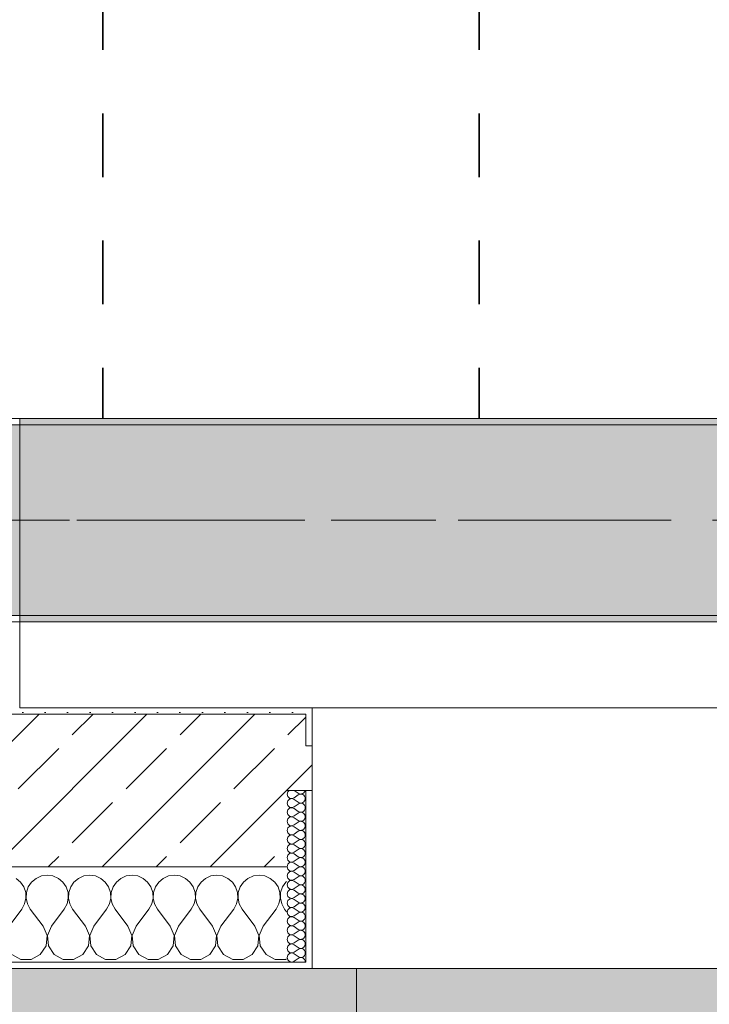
# Model space of a CAD drawing. Header units: metres. Extents: x -3.6 to 84.5, y -11 to 16.8.
# Tile 193 of 228: x 54.7 to 55.8, y -0.2 to 1.3. Entities that reach past the tile are written whole.
import ezdxf

# ---------------------------------------------------------------- set-up
doc = ezdxf.new("R2010")
doc.units = ezdxf.units.M
doc.header["$MEASUREMENT"] = 0
doc.linetypes.add('Achse', pattern=[0.2, 0.1, -0.05, 0, -0.05])
doc.linetypes.add('Strichlinie doppelt', pattern=[0.546806, 0.264583, -0.105833, 0.070556, -0.105833])
for name, color, linetype in [('155 - Bemaßung_ Beschriftung.Ausbau - Deckenelemente', 7, 'Continuous'), ('301 - Elemente.Linie', 7, 'Continuous'), ('302 - Elemente.Schraffur', 7, 'Continuous'), ('451 - Universal.Achsen Raster', 7, 'Continuous'), ('604 - Struktur.Wand Aussen', 7, 'Continuous'), ('607 - Struktur.Stütze', 7, 'Continuous'), ('608 - Struktur.Träger', 7, 'Continuous')]:
    doc.layers.add(name, color=color, linetype=linetype)
pattern_1 = [(45, (0, 0), (-0.01767767, 0.01767767), [0, -0.025])]
pattern_2 = [(0, (0, 0), (0, 0.08660254), [0, -0.05]), (0, (0.025, 0.0433), (0, 0.08660254), [0, -0.05])]
pattern_3 = [(45, (0, 0), (-0.08485281, 0.08485281), []), (45, (-0.04243, 0.04243), (-0.08485281, 0.08485281), [0.09, -0.03])]

# ---------------------------------------------------------------- blocks, each defined once
blk = doc.blocks.new('*X88')
at = {"layer": '604 - Struktur.Wand Aussen', "color": 7, "linetype": 'Continuous', "lineweight": 5}
for p, q in [((54.6913, -0.0192), (54.6842, -0.0133)), ((54.7158, -0.0133), (54.7087, -0.0192)), ((54.7242, -0.0096), (54.7158, -0.0133)), ((54.7333, -0.0083), (54.7242, -0.0096)), ((54.7424, -0.0096), (54.7333, -0.0083)), ((54.7509, -0.0133), (54.7424, -0.0096)), ((54.7579, -0.0192), (54.7509, -0.0133)), ((54.7825, -0.0133), (54.7754, -0.0192)), ((54.7909, -0.0096), (54.7825, -0.0133)), ((54.8, -0.0083), (54.7909, -0.0096)), ((54.8091, -0.0096), (54.8, -0.0083)), ((54.8175, -0.0133), (54.8091, -0.0096)), ((54.8246, -0.0192), (54.8175, -0.0133)), ((54.8491, -0.0133), (54.8421, -0.0192)), ((54.8576, -0.0096), (54.8491, -0.0133)), ((54.8667, -0.0083), (54.8576, -0.0096)), ((54.8758, -0.0096), (54.8667, -0.0083)), ((54.8842, -0.0133), (54.8758, -0.0096)), ((54.8913, -0.0192), (54.8842, -0.0133)), ((54.9158, -0.0133), (54.9087, -0.0192)), ((54.9242, -0.0096), (54.9158, -0.0133)), ((54.9333, -0.0083), (54.9242, -0.0096)), ((54.9424, -0.0096), (54.9333, -0.0083)), ((54.9509, -0.0133), (54.9424, -0.0096)), ((54.9579, -0.0192), (54.9509, -0.0133)), ((54.9825, -0.0133), (54.9754, -0.0192)), ((54.9909, -0.0096), (54.9825, -0.0133)), ((55, -0.0083), (54.9909, -0.0096)), ((55.0091, -0.0096), (55, -0.0083)), ((55.0175, -0.0133), (55.0091, -0.0096)), ((55.0246, -0.0192), (55.0175, -0.0133)), ((55.0491, -0.0133), (55.0421, -0.0192)), ((55.0576, -0.0096), (55.0491, -0.0133)), ((55.0667, -0.0083), (55.0576, -0.0096)), ((55.0758, -0.0096), (55.0667, -0.0083)), ((55.0842, -0.0133), (55.0758, -0.0096)), ((55.0913, -0.0192), (55.0842, -0.0133)), ((54.6965, -0.0268), (54.6913, -0.0192)), ((54.6994, -0.0355), (54.6965, -0.0268)), ((54.7035, -0.0268), (54.7006, -0.0355)), ((54.7087, -0.0192), (54.7035, -0.0268)), ((54.7631, -0.0268), (54.7579, -0.0192)), ((54.7661, -0.0355), (54.7631, -0.0268)), ((54.7702, -0.0268), (54.7672, -0.0355)), ((54.7754, -0.0192), (54.7702, -0.0268)), ((54.8298, -0.0268), (54.8246, -0.0192)), ((54.8328, -0.0355), (54.8298, -0.0268)), ((54.8369, -0.0268), (54.8339, -0.0355)), ((54.8421, -0.0192), (54.8369, -0.0268)), ((54.8965, -0.0268), (54.8913, -0.0192)), ((54.8994, -0.0355), (54.8965, -0.0268)), ((54.9035, -0.0268), (54.9006, -0.0355)), ((54.9087, -0.0192), (54.9035, -0.0268)), ((54.9631, -0.0268), (54.9579, -0.0192)), ((54.9661, -0.0355), (54.9631, -0.0268)), ((54.9702, -0.0268), (54.9672, -0.0355)), ((54.9754, -0.0192), (54.9702, -0.0268)), ((55.0298, -0.0268), (55.0246, -0.0192)), ((55.0328, -0.0355), (55.0298, -0.0268)), ((55.0369, -0.0268), (55.0339, -0.0355)), ((55.0421, -0.0192), (55.0369, -0.0268)), ((55.0965, -0.0268), (55.0913, -0.0192)), ((55.0994, -0.0355), (55.0965, -0.0268)), ((55.1035, -0.0268), (55.1006, -0.0355)), ((55.1087, -0.0192), (55.1035, -0.0268)), ((55.11, -0.0181), (55.1087, -0.0192)), ((54.6978, -0.0536), (54.6999, -0.0447)), ((54.6999, -0.0447), (54.6994, -0.0355)), ((54.7006, -0.0355), (54.7001, -0.0447)), ((54.7001, -0.0447), (54.7022, -0.0536)), ((54.7645, -0.0536), (54.7665, -0.0447)), ((54.7665, -0.0447), (54.7661, -0.0355)), ((54.7672, -0.0355), (54.7668, -0.0447)), ((54.7668, -0.0447), (54.7689, -0.0536)), ((54.8311, -0.0536), (54.8332, -0.0447)), ((54.8332, -0.0447), (54.8328, -0.0355)), ((54.8339, -0.0355), (54.8335, -0.0447)), ((54.8335, -0.0447), (54.8355, -0.0536)), ((54.8978, -0.0536), (54.8999, -0.0447)), ((54.8999, -0.0447), (54.8994, -0.0355)), ((54.9006, -0.0355), (54.9001, -0.0447)), ((54.9001, -0.0447), (54.9022, -0.0536)), ((54.9645, -0.0536), (54.9665, -0.0447)), ((54.9665, -0.0447), (54.9661, -0.0355)), ((54.9672, -0.0355), (54.9668, -0.0447)), ((54.9668, -0.0447), (54.9689, -0.0536)), ((55.0311, -0.0536), (55.0332, -0.0447)), ((55.0332, -0.0447), (55.0328, -0.0355)), ((55.0339, -0.0355), (55.0335, -0.0447)), ((55.0335, -0.0447), (55.0355, -0.0536)), ((55.0978, -0.0536), (55.0999, -0.0447)), ((55.0999, -0.0447), (55.0994, -0.0355)), ((55.1006, -0.0355), (55.1001, -0.0447)), ((55.1001, -0.0447), (55.1022, -0.0536)), ((54.6733, -0.0883), (54.6933, -0.0617)), ((54.6933, -0.0617), (54.6978, -0.0536)), ((54.7022, -0.0536), (54.7067, -0.0617)), ((54.7267, -0.0883), (54.7067, -0.0617)), ((54.74, -0.0883), (54.76, -0.0617)), ((54.76, -0.0617), (54.7645, -0.0536)), ((54.7689, -0.0536), (54.7733, -0.0617)), ((54.7933, -0.0883), (54.7733, -0.0617)), ((54.8067, -0.0883), (54.8267, -0.0617)), ((54.8267, -0.0617), (54.8311, -0.0536)), ((54.8355, -0.0536), (54.84, -0.0617)), ((54.86, -0.0883), (54.84, -0.0617)), ((54.8733, -0.0883), (54.8933, -0.0617)), ((54.8933, -0.0617), (54.8978, -0.0536)), ((54.9022, -0.0536), (54.9067, -0.0617)), ((54.9267, -0.0883), (54.9067, -0.0617)), ((54.94, -0.0883), (54.96, -0.0617)), ((54.96, -0.0617), (54.9645, -0.0536)), ((54.9689, -0.0536), (54.9733, -0.0617)), ((54.9933, -0.0883), (54.9733, -0.0617)), ((55.0067, -0.0883), (55.0267, -0.0617)), ((55.0267, -0.0617), (55.0311, -0.0536)), ((55.0355, -0.0536), (55.04, -0.0617)), ((55.06, -0.0883), (55.04, -0.0617)), ((55.0733, -0.0883), (55.0933, -0.0617)), ((55.0933, -0.0617), (55.0978, -0.0536)), ((55.1022, -0.0536), (55.1067, -0.0617)), ((55.11, -0.0661), (55.1067, -0.0617)), ((54.733, -0.1033), (54.7267, -0.0883)), ((54.74, -0.0883), (54.7337, -0.1033)), ((54.7996, -0.1033), (54.7933, -0.0883)), ((54.8067, -0.0883), (54.8004, -0.1033)), ((54.8663, -0.1033), (54.86, -0.0883)), ((54.8733, -0.0883), (54.867, -0.1033)), ((54.933, -0.1033), (54.9267, -0.0883)), ((54.94, -0.0883), (54.9337, -0.1033)), ((54.9996, -0.1033), (54.9933, -0.0883)), ((55.0067, -0.0883), (55.0004, -0.1033)), ((55.0663, -0.1033), (55.06, -0.0883)), ((55.0733, -0.0883), (55.067, -0.1033)), ((54.7314, -0.1195), (54.733, -0.1033)), ((54.7337, -0.1033), (54.7352, -0.1195)), ((54.7981, -0.1195), (54.7996, -0.1033)), ((54.8004, -0.1033), (54.8019, -0.1195)), ((54.8648, -0.1195), (54.8663, -0.1033)), ((54.867, -0.1033), (54.8686, -0.1195)), ((54.9314, -0.1195), (54.933, -0.1033)), ((54.9337, -0.1033), (54.9352, -0.1195)), ((54.9981, -0.1195), (54.9996, -0.1033)), ((55.0004, -0.1033), (55.0019, -0.1195)), ((55.0648, -0.1195), (55.0663, -0.1033)), ((55.067, -0.1033), (55.0686, -0.1195)), ((54.7224, -0.133), (54.7314, -0.1195)), ((54.7352, -0.1195), (54.7442, -0.133)), ((54.7891, -0.133), (54.7981, -0.1195)), ((54.8019, -0.1195), (54.8109, -0.133)), ((54.8558, -0.133), (54.8648, -0.1195)), ((54.8686, -0.1195), (54.8776, -0.133)), ((54.9224, -0.133), (54.9314, -0.1195)), ((54.9352, -0.1195), (54.9442, -0.133)), ((54.9891, -0.133), (54.9981, -0.1195)), ((55.0019, -0.1195), (55.0109, -0.133)), ((55.0558, -0.133), (55.0648, -0.1195)), ((55.0686, -0.1195), (55.0776, -0.133)), ((54.6776, -0.133), (54.6919, -0.1407)), ((54.7081, -0.1407), (54.7224, -0.133)), ((54.7442, -0.133), (54.7585, -0.1407)), ((54.7748, -0.1407), (54.7891, -0.133)), ((54.8109, -0.133), (54.8252, -0.1407)), ((54.8415, -0.1407), (54.8558, -0.133)), ((54.8776, -0.133), (54.8919, -0.1407)), ((54.9081, -0.1407), (54.9224, -0.133)), ((54.9442, -0.133), (54.9585, -0.1407)), ((54.9748, -0.1407), (54.9891, -0.133)), ((55.0109, -0.133), (55.0252, -0.1407)), ((55.0415, -0.1407), (55.0558, -0.133)), ((55.0776, -0.133), (55.0919, -0.1407)), ((54.6919, -0.1407), (54.7081, -0.1407)), ((54.7585, -0.1407), (54.7748, -0.1407)), ((54.8252, -0.1407), (54.8415, -0.1407)), ((54.8919, -0.1407), (54.9081, -0.1407)), ((54.9585, -0.1407), (54.9748, -0.1407)), ((55.0252, -0.1407), (55.0415, -0.1407)), ((55.0919, -0.1407), (55.1081, -0.1407)), ((55.1081, -0.1407), (55.11, -0.1397))]:
    blk.add_line(p, q, dxfattribs=at)
blk = doc.blocks.new('*X116')
at = {"layer": '604 - Struktur.Wand Aussen', "color": 7, "linetype": 'Continuous', "lineweight": 5}
for p, q in [((55.1139, 0.125), (55.1118, 0.123)), ((55.1221, 0.125), (55.1279, 0.1207)), ((55.1382, 0.1227), (55.139, 0.1245)), ((55.139, 0.1245), (55.1391, 0.125)), ((55.1118, 0.123), (55.1107, 0.1193)), ((55.1107, 0.1193), (55.1118, 0.1155)), ((55.1118, 0.1088), (55.1107, 0.105)), ((55.1118, 0.1155), (55.1147, 0.1129)), ((55.1147, 0.1114), (55.1118, 0.1088)), ((55.1147, 0.1129), (55.1185, 0.1122)), ((55.1185, 0.1121), (55.1147, 0.1114)), ((55.1185, 0.1122), (55.1221, 0.1136)), ((55.1221, 0.1107), (55.1185, 0.1121)), ((55.1221, 0.1136), (55.1279, 0.1179)), ((55.1221, 0.1107), (55.1279, 0.1064)), ((55.1279, 0.1207), (55.1296, 0.1198)), ((55.1296, 0.1188), (55.1279, 0.1179)), ((55.1296, 0.1198), (55.1315, 0.1193)), ((55.1315, 0.1193), (55.1296, 0.1188)), ((55.1315, 0.1193), (55.1335, 0.1194)), ((55.1335, 0.1192), (55.1315, 0.1193)), ((55.1335, 0.1194), (55.1353, 0.12)), ((55.1353, 0.1185), (55.1335, 0.1192)), ((55.1353, 0.12), (55.137, 0.1212)), ((55.137, 0.1174), (55.1353, 0.1185)), ((55.137, 0.1212), (55.1382, 0.1227)), ((55.1382, 0.1159), (55.137, 0.1174)), ((55.139, 0.1141), (55.1382, 0.1159)), ((55.1382, 0.1084), (55.139, 0.1102)), ((55.1393, 0.1121), (55.139, 0.1141)), ((55.139, 0.1102), (55.1393, 0.1121)), ((55.1107, 0.105), (55.1118, 0.1012)), ((55.1118, 0.0945), (55.1107, 0.0907)), ((55.1118, 0.1012), (55.1147, 0.0986)), ((55.1147, 0.0971), (55.1118, 0.0945)), ((55.1147, 0.0986), (55.1185, 0.0979)), ((55.1185, 0.0978), (55.1147, 0.0971)), ((55.1185, 0.0979), (55.1221, 0.0993)), ((55.1221, 0.0964), (55.1185, 0.0978)), ((55.1221, 0.0993), (55.1279, 0.1036)), ((55.1221, 0.0964), (55.1279, 0.0921)), ((55.1279, 0.1064), (55.1296, 0.1055)), ((55.1296, 0.1045), (55.1279, 0.1036)), ((55.1296, 0.1055), (55.1315, 0.105)), ((55.1315, 0.105), (55.1296, 0.1045)), ((55.1315, 0.105), (55.1335, 0.1051)), ((55.1335, 0.1049), (55.1315, 0.105)), ((55.1335, 0.1051), (55.1353, 0.1058)), ((55.1353, 0.1042), (55.1335, 0.1049)), ((55.1353, 0.1058), (55.137, 0.1069)), ((55.137, 0.1031), (55.1353, 0.1042)), ((55.137, 0.1069), (55.1382, 0.1084)), ((55.1382, 0.1016), (55.137, 0.1031)), ((55.137, 0.0926), (55.1382, 0.0941)), ((55.139, 0.0998), (55.1382, 0.1016)), ((55.1382, 0.0941), (55.139, 0.0959)), ((55.1393, 0.0979), (55.139, 0.0998)), ((55.139, 0.0959), (55.1393, 0.0979)), ((55.1107, 0.0907), (55.1118, 0.087)), ((55.1118, 0.0802), (55.1107, 0.0764)), ((55.1118, 0.087), (55.1147, 0.0843)), ((55.1147, 0.0828), (55.1118, 0.0802)), ((55.1147, 0.0843), (55.1185, 0.0836)), ((55.1185, 0.0835), (55.1147, 0.0828)), ((55.1185, 0.0836), (55.1221, 0.085)), ((55.1221, 0.0821), (55.1185, 0.0835)), ((55.1221, 0.085), (55.1279, 0.0893)), ((55.1221, 0.0821), (55.1279, 0.0779)), ((55.1279, 0.0921), (55.1296, 0.0912)), ((55.1296, 0.0902), (55.1279, 0.0893)), ((55.1279, 0.0779), (55.1296, 0.0769)), ((55.1296, 0.0912), (55.1315, 0.0907)), ((55.1315, 0.0907), (55.1296, 0.0902)), ((55.1315, 0.0907), (55.1335, 0.0908)), ((55.1335, 0.0906), (55.1315, 0.0907)), ((55.1335, 0.0908), (55.1353, 0.0915)), ((55.1353, 0.09), (55.1335, 0.0906)), ((55.1353, 0.0915), (55.137, 0.0926)), ((55.137, 0.0888), (55.1353, 0.09)), ((55.1353, 0.0772), (55.137, 0.0783)), ((55.1382, 0.0873), (55.137, 0.0888)), ((55.137, 0.0783), (55.1382, 0.0798)), ((55.139, 0.0855), (55.1382, 0.0873)), ((55.1382, 0.0798), (55.139, 0.0816)), ((55.1393, 0.0836), (55.139, 0.0855)), ((55.139, 0.0816), (55.1393, 0.0836)), ((55.1107, 0.0764), (55.1118, 0.0727)), ((55.1118, 0.0659), (55.1107, 0.0621)), ((55.1107, 0.0621), (55.1118, 0.0584)), ((55.1118, 0.0727), (55.1147, 0.07)), ((55.1147, 0.0685), (55.1118, 0.0659)), ((55.1147, 0.07), (55.1185, 0.0693)), ((55.1185, 0.0693), (55.1147, 0.0685)), ((55.1185, 0.0693), (55.1221, 0.0707)), ((55.1221, 0.0679), (55.1185, 0.0693)), ((55.1221, 0.0707), (55.1279, 0.075)), ((55.1221, 0.0679), (55.1279, 0.0636)), ((55.1296, 0.076), (55.1279, 0.075)), ((55.1279, 0.0636), (55.1296, 0.0626)), ((55.1296, 0.0769), (55.1315, 0.0765)), ((55.1315, 0.0764), (55.1296, 0.076)), ((55.1296, 0.0626), (55.1315, 0.0622)), ((55.1315, 0.0621), (55.1296, 0.0617)), ((55.1315, 0.0765), (55.1335, 0.0766)), ((55.1335, 0.0763), (55.1315, 0.0764)), ((55.1315, 0.0622), (55.1335, 0.0623)), ((55.1335, 0.062), (55.1315, 0.0621)), ((55.1335, 0.0766), (55.1353, 0.0772)), ((55.1353, 0.0757), (55.1335, 0.0763)), ((55.1335, 0.0623), (55.1353, 0.0629)), ((55.1353, 0.0614), (55.1335, 0.062)), ((55.137, 0.0746), (55.1353, 0.0757)), ((55.1353, 0.0629), (55.137, 0.064)), ((55.1382, 0.073), (55.137, 0.0746)), ((55.137, 0.064), (55.1382, 0.0655)), ((55.139, 0.0712), (55.1382, 0.073)), ((55.1382, 0.0655), (55.139, 0.0673)), ((55.1393, 0.0693), (55.139, 0.0712)), ((55.139, 0.0673), (55.1393, 0.0693)), ((55.1118, 0.0516), (55.1107, 0.0479)), ((55.1107, 0.0479), (55.1118, 0.0441)), ((55.1118, 0.0584), (55.1147, 0.0558)), ((55.1147, 0.0542), (55.1118, 0.0516)), ((55.1147, 0.0558), (55.1185, 0.055)), ((55.1185, 0.055), (55.1147, 0.0542)), ((55.1185, 0.055), (55.1221, 0.0564)), ((55.1221, 0.0536), (55.1185, 0.055)), ((55.1221, 0.0564), (55.1279, 0.0607)), ((55.1221, 0.0536), (55.1279, 0.0493)), ((55.1296, 0.0617), (55.1279, 0.0607)), ((55.1279, 0.0493), (55.1296, 0.0483)), ((55.1296, 0.0474), (55.1279, 0.0464)), ((55.1296, 0.0483), (55.1315, 0.0479)), ((55.1315, 0.0478), (55.1296, 0.0474)), ((55.1315, 0.0479), (55.1335, 0.048)), ((55.1335, 0.0477), (55.1315, 0.0478)), ((55.1335, 0.048), (55.1353, 0.0486)), ((55.1353, 0.0471), (55.1335, 0.0477)), ((55.137, 0.0603), (55.1353, 0.0614)), ((55.1353, 0.0486), (55.137, 0.0497)), ((55.137, 0.046), (55.1353, 0.0471)), ((55.1382, 0.0588), (55.137, 0.0603)), ((55.137, 0.0497), (55.1382, 0.0512)), ((55.139, 0.057), (55.1382, 0.0588)), ((55.1382, 0.0512), (55.139, 0.053)), ((55.1393, 0.055), (55.139, 0.057)), ((55.139, 0.053), (55.1393, 0.055)), ((55.1118, 0.0373), (55.1107, 0.0336)), ((55.1107, 0.0336), (55.1118, 0.0298)), ((55.1118, 0.0441), (55.1147, 0.0415)), ((55.1147, 0.04), (55.1118, 0.0373)), ((55.1147, 0.0415), (55.1185, 0.0407)), ((55.1185, 0.0407), (55.1147, 0.04)), ((55.1185, 0.0407), (55.1221, 0.0421)), ((55.1221, 0.0393), (55.1185, 0.0407)), ((55.1221, 0.0421), (55.1279, 0.0464)), ((55.1221, 0.0393), (55.1279, 0.035)), ((55.1221, 0.0279), (55.1279, 0.0321)), ((55.1279, 0.035), (55.1296, 0.034)), ((55.1296, 0.0331), (55.1279, 0.0321)), ((55.1296, 0.034), (55.1315, 0.0336)), ((55.1315, 0.0335), (55.1296, 0.0331)), ((55.1315, 0.0336), (55.1335, 0.0337)), ((55.1335, 0.0334), (55.1315, 0.0335)), ((55.1335, 0.0337), (55.1353, 0.0343)), ((55.1353, 0.0328), (55.1335, 0.0334)), ((55.1353, 0.0343), (55.137, 0.0354)), ((55.137, 0.0317), (55.1353, 0.0328)), ((55.1382, 0.0445), (55.137, 0.046)), ((55.137, 0.0354), (55.1382, 0.037)), ((55.1382, 0.0302), (55.137, 0.0317)), ((55.139, 0.0427), (55.1382, 0.0445)), ((55.1382, 0.037), (55.139, 0.0388)), ((55.1393, 0.0407), (55.139, 0.0427)), ((55.139, 0.0388), (55.1393, 0.0407)), ((55.1118, 0.023), (55.1107, 0.0193)), ((55.1107, 0.0193), (55.1118, 0.0155)), ((55.1118, 0.0298), (55.1147, 0.0272)), ((55.1147, 0.0257), (55.1118, 0.023)), ((55.1118, 0.0155), (55.1147, 0.0129)), ((55.1147, 0.0272), (55.1185, 0.0265)), ((55.1185, 0.0264), (55.1147, 0.0257)), ((55.1185, 0.0265), (55.1221, 0.0279)), ((55.1221, 0.025), (55.1185, 0.0264)), ((55.1221, 0.025), (55.1279, 0.0207)), ((55.1221, 0.0136), (55.1279, 0.0179)), ((55.1279, 0.0207), (55.1296, 0.0198)), ((55.1296, 0.0188), (55.1279, 0.0179)), ((55.1296, 0.0198), (55.1315, 0.0193)), ((55.1315, 0.0193), (55.1296, 0.0188)), ((55.1315, 0.0193), (55.1335, 0.0194)), ((55.1335, 0.0192), (55.1315, 0.0193)), ((55.1335, 0.0194), (55.1353, 0.02)), ((55.1353, 0.0185), (55.1335, 0.0192)), ((55.1353, 0.02), (55.137, 0.0212)), ((55.137, 0.0174), (55.1353, 0.0185)), ((55.137, 0.0212), (55.1382, 0.0227)), ((55.1382, 0.0159), (55.137, 0.0174)), ((55.139, 0.0284), (55.1382, 0.0302)), ((55.1382, 0.0227), (55.139, 0.0245)), ((55.139, 0.0141), (55.1382, 0.0159)), ((55.1393, 0.0264), (55.139, 0.0284)), ((55.139, 0.0245), (55.1393, 0.0264)), ((55.1118, 0.0088), (55.1107, 0.005)), ((55.1107, 0.005), (55.1118, 0.0012)), ((55.1147, 0.0114), (55.1118, 0.0088)), ((55.1118, 0.0012), (55.1147, -0.0014)), ((55.1147, 0.0129), (55.1185, 0.0122)), ((55.1185, 0.0121), (55.1147, 0.0114)), ((55.1185, 0.0122), (55.1221, 0.0136)), ((55.1221, 0.0107), (55.1185, 0.0121)), ((55.1221, 0.0107), (55.1279, 0.0064)), ((55.1221, -0.0007), (55.1279, 0.0036)), ((55.1279, 0.0064), (55.1296, 0.0055)), ((55.1296, 0.0045), (55.1279, 0.0036)), ((55.1296, 0.0055), (55.1315, 0.005)), ((55.1315, 0.005), (55.1296, 0.0045)), ((55.1315, 0.005), (55.1335, 0.0051)), ((55.1335, 0.0049), (55.1315, 0.005)), ((55.1335, 0.0051), (55.1353, 0.0058)), ((55.1353, 0.0042), (55.1335, 0.0049)), ((55.1353, 0.0058), (55.137, 0.0069)), ((55.137, 0.0031), (55.1353, 0.0042)), ((55.137, 0.0069), (55.1382, 0.0084)), ((55.1382, 0.0016), (55.137, 0.0031)), ((55.1382, 0.0084), (55.139, 0.0102)), ((55.139, -0.0002), (55.1382, 0.0016)), ((55.1393, 0.0121), (55.139, 0.0141)), ((55.139, 0.0102), (55.1393, 0.0121)), ((55.1118, -0.0055), (55.1107, -0.0093)), ((55.1107, -0.0093), (55.1118, -0.013)), ((55.1147, -0.0029), (55.1118, -0.0055)), ((55.1118, -0.013), (55.1147, -0.0157)), ((55.1147, -0.0014), (55.1185, -0.0021)), ((55.1185, -0.0022), (55.1147, -0.0029)), ((55.1185, -0.0021), (55.1221, -0.0007)), ((55.1221, -0.0036), (55.1185, -0.0022)), ((55.1185, -0.0164), (55.1221, -0.015)), ((55.1221, -0.0036), (55.1279, -0.0079)), ((55.1221, -0.015), (55.1279, -0.0107)), ((55.1279, -0.0079), (55.1296, -0.0088)), ((55.1296, -0.0098), (55.1279, -0.0107)), ((55.1296, -0.0088), (55.1315, -0.0093)), ((55.1315, -0.0093), (55.1296, -0.0098)), ((55.1315, -0.0093), (55.1335, -0.0092)), ((55.1335, -0.0094), (55.1315, -0.0093)), ((55.1335, -0.0092), (55.1353, -0.0085)), ((55.1353, -0.01), (55.1335, -0.0094)), ((55.1353, -0.0085), (55.137, -0.0074)), ((55.137, -0.0112), (55.1353, -0.01)), ((55.137, -0.0074), (55.1382, -0.0059)), ((55.1382, -0.0127), (55.137, -0.0112)), ((55.1382, -0.0059), (55.139, -0.0041)), ((55.139, -0.0145), (55.1382, -0.0127)), ((55.1393, -0.0021), (55.139, -0.0002)), ((55.139, -0.0041), (55.1393, -0.0021)), ((55.1393, -0.0164), (55.139, -0.0145)), ((55.1118, -0.0198), (55.1107, -0.0236)), ((55.1107, -0.0236), (55.1118, -0.0273)), ((55.1147, -0.0172), (55.1118, -0.0198)), ((55.1118, -0.0273), (55.1147, -0.03)), ((55.1147, -0.0157), (55.1185, -0.0164)), ((55.1185, -0.0165), (55.1147, -0.0172)), ((55.1147, -0.03), (55.1185, -0.0307)), ((55.1185, -0.0307), (55.1147, -0.0315)), ((55.1221, -0.0179), (55.1185, -0.0165)), ((55.1185, -0.0307), (55.1221, -0.0293)), ((55.1221, -0.0321), (55.1185, -0.0307)), ((55.1221, -0.0179), (55.1279, -0.0221)), ((55.1221, -0.0293), (55.1279, -0.025)), ((55.1279, -0.0221), (55.1296, -0.0231)), ((55.1296, -0.024), (55.1279, -0.025)), ((55.1296, -0.0231), (55.1315, -0.0235)), ((55.1315, -0.0236), (55.1296, -0.024)), ((55.1315, -0.0235), (55.1335, -0.0234)), ((55.1335, -0.0237), (55.1315, -0.0236)), ((55.1335, -0.0234), (55.1353, -0.0228)), ((55.1353, -0.0243), (55.1335, -0.0237)), ((55.1353, -0.0228), (55.137, -0.0217)), ((55.137, -0.0254), (55.1353, -0.0243)), ((55.137, -0.0217), (55.1382, -0.0202)), ((55.1382, -0.027), (55.137, -0.0254)), ((55.1382, -0.0202), (55.139, -0.0184)), ((55.139, -0.0288), (55.1382, -0.027)), ((55.139, -0.0184), (55.1393, -0.0164)), ((55.1393, -0.0307), (55.139, -0.0288)), ((55.139, -0.0327), (55.1393, -0.0307)), ((55.1118, -0.0341), (55.1107, -0.0379)), ((55.1107, -0.0379), (55.1118, -0.0416)), ((55.1147, -0.0315), (55.1118, -0.0341)), ((55.1118, -0.0416), (55.1147, -0.0442)), ((55.1147, -0.0458), (55.1118, -0.0484)), ((55.1147, -0.0442), (55.1185, -0.045)), ((55.1185, -0.045), (55.1147, -0.0458)), ((55.1185, -0.045), (55.1221, -0.0436)), ((55.1221, -0.0464), (55.1185, -0.045)), ((55.1221, -0.0321), (55.1279, -0.0364)), ((55.1221, -0.0436), (55.1279, -0.0393)), ((55.1221, -0.0464), (55.1279, -0.0507)), ((55.1279, -0.0364), (55.1296, -0.0374)), ((55.1296, -0.0383), (55.1279, -0.0393)), ((55.1296, -0.0374), (55.1315, -0.0378)), ((55.1315, -0.0379), (55.1296, -0.0383)), ((55.1315, -0.0378), (55.1335, -0.0377)), ((55.1335, -0.038), (55.1315, -0.0379)), ((55.1335, -0.0377), (55.1353, -0.0371)), ((55.1353, -0.0386), (55.1335, -0.038)), ((55.1353, -0.0371), (55.137, -0.036)), ((55.137, -0.0397), (55.1353, -0.0386)), ((55.137, -0.036), (55.1382, -0.0345)), ((55.1382, -0.0412), (55.137, -0.0397)), ((55.1382, -0.0345), (55.139, -0.0327)), ((55.139, -0.043), (55.1382, -0.0412)), ((55.1393, -0.045), (55.139, -0.043)), ((55.139, -0.047), (55.1393, -0.045)), ((55.1118, -0.0484), (55.1107, -0.0521)), ((55.1107, -0.0521), (55.1118, -0.0559)), ((55.1118, -0.0559), (55.1147, -0.0585)), ((55.1147, -0.06), (55.1118, -0.0627)), ((55.1147, -0.0585), (55.1185, -0.0593)), ((55.1185, -0.0593), (55.1147, -0.06)), ((55.1185, -0.0593), (55.1221, -0.0579)), ((55.1221, -0.0607), (55.1185, -0.0593)), ((55.1221, -0.0579), (55.1279, -0.0536)), ((55.1221, -0.0607), (55.1279, -0.065)), ((55.1279, -0.0507), (55.1296, -0.0517)), ((55.1296, -0.0526), (55.1279, -0.0536)), ((55.1296, -0.0517), (55.1315, -0.0521)), ((55.1315, -0.0522), (55.1296, -0.0526)), ((55.1315, -0.0521), (55.1335, -0.052)), ((55.1335, -0.0523), (55.1315, -0.0522)), ((55.1335, -0.052), (55.1353, -0.0514)), ((55.1353, -0.0529), (55.1335, -0.0523)), ((55.1353, -0.0514), (55.137, -0.0503)), ((55.137, -0.054), (55.1353, -0.0529)), ((55.137, -0.0503), (55.1382, -0.0488)), ((55.1382, -0.0555), (55.137, -0.054)), ((55.1382, -0.0488), (55.139, -0.047)), ((55.139, -0.0573), (55.1382, -0.0555)), ((55.1382, -0.063), (55.139, -0.0612)), ((55.1393, -0.0593), (55.139, -0.0573)), ((55.139, -0.0612), (55.1393, -0.0593)), ((55.1118, -0.0627), (55.1107, -0.0664)), ((55.1107, -0.0664), (55.1118, -0.0702)), ((55.1118, -0.077), (55.1107, -0.0807)), ((55.1118, -0.0702), (55.1147, -0.0728)), ((55.1147, -0.0743), (55.1118, -0.077)), ((55.1147, -0.0728), (55.1185, -0.0735)), ((55.1185, -0.0736), (55.1147, -0.0743)), ((55.1185, -0.0735), (55.1221, -0.0721)), ((55.1221, -0.075), (55.1185, -0.0736)), ((55.1221, -0.0721), (55.1279, -0.0679)), ((55.1221, -0.075), (55.1279, -0.0793)), ((55.1279, -0.065), (55.1296, -0.066)), ((55.1296, -0.0669), (55.1279, -0.0679)), ((55.1296, -0.066), (55.1315, -0.0664)), ((55.1315, -0.0665), (55.1296, -0.0669)), ((55.1315, -0.0664), (55.1335, -0.0663)), ((55.1335, -0.0666), (55.1315, -0.0665)), ((55.1335, -0.0663), (55.1353, -0.0657)), ((55.1353, -0.0672), (55.1335, -0.0666)), ((55.1353, -0.0657), (55.137, -0.0646)), ((55.137, -0.0683), (55.1353, -0.0672)), ((55.137, -0.0646), (55.1382, -0.063)), ((55.1382, -0.0698), (55.137, -0.0683)), ((55.137, -0.0788), (55.1382, -0.0773)), ((55.139, -0.0716), (55.1382, -0.0698)), ((55.1382, -0.0773), (55.139, -0.0755)), ((55.1393, -0.0736), (55.139, -0.0716)), ((55.139, -0.0755), (55.1393, -0.0736)), ((55.1107, -0.0807), (55.1118, -0.0845)), ((55.1118, -0.0912), (55.1107, -0.095)), ((55.1118, -0.0845), (55.1147, -0.0871)), ((55.1147, -0.0886), (55.1118, -0.0912)), ((55.1147, -0.0871), (55.1185, -0.0878)), ((55.1185, -0.0879), (55.1147, -0.0886)), ((55.1185, -0.0878), (55.1221, -0.0864)), ((55.1221, -0.0893), (55.1185, -0.0879)), ((55.1221, -0.0864), (55.1279, -0.0821)), ((55.1221, -0.0893), (55.1279, -0.0936)), ((55.1279, -0.0793), (55.1296, -0.0802)), ((55.1296, -0.0812), (55.1279, -0.0821)), ((55.1296, -0.0802), (55.1315, -0.0807)), ((55.1315, -0.0807), (55.1296, -0.0812)), ((55.1315, -0.0807), (55.1335, -0.0806)), ((55.1335, -0.0808), (55.1315, -0.0807)), ((55.1335, -0.0806), (55.1353, -0.08)), ((55.1353, -0.0815), (55.1335, -0.0808)), ((55.1353, -0.08), (55.137, -0.0788)), ((55.137, -0.0826), (55.1353, -0.0815)), ((55.1382, -0.0841), (55.137, -0.0826)), ((55.137, -0.0931), (55.1382, -0.0916)), ((55.139, -0.0859), (55.1382, -0.0841)), ((55.1382, -0.0916), (55.139, -0.0898)), ((55.1393, -0.0879), (55.139, -0.0859)), ((55.139, -0.0898), (55.1393, -0.0879)), ((55.1107, -0.095), (55.1118, -0.0988)), ((55.1118, -0.1055), (55.1107, -0.1093)), ((55.1118, -0.0988), (55.1147, -0.1014)), ((55.1147, -0.1029), (55.1118, -0.1055)), ((55.1147, -0.1014), (55.1185, -0.1021)), ((55.1185, -0.1022), (55.1147, -0.1029)), ((55.1185, -0.1021), (55.1221, -0.1007)), ((55.1221, -0.1036), (55.1185, -0.1022)), ((55.1221, -0.1007), (55.1279, -0.0964)), ((55.1221, -0.1036), (55.1279, -0.1079)), ((55.1279, -0.0936), (55.1296, -0.0945)), ((55.1296, -0.0955), (55.1279, -0.0964)), ((55.1279, -0.1079), (55.1296, -0.1088)), ((55.1296, -0.0945), (55.1315, -0.095)), ((55.1315, -0.095), (55.1296, -0.0955)), ((55.1315, -0.095), (55.1335, -0.0949)), ((55.1335, -0.0951), (55.1315, -0.095)), ((55.1335, -0.0949), (55.1353, -0.0942)), ((55.1353, -0.0958), (55.1335, -0.0951)), ((55.1353, -0.0942), (55.137, -0.0931)), ((55.137, -0.0969), (55.1353, -0.0958)), ((55.1353, -0.1085), (55.137, -0.1074)), ((55.1382, -0.0984), (55.137, -0.0969)), ((55.137, -0.1074), (55.1382, -0.1059)), ((55.139, -0.1002), (55.1382, -0.0984)), ((55.1382, -0.1059), (55.139, -0.1041)), ((55.1393, -0.1021), (55.139, -0.1002)), ((55.139, -0.1041), (55.1393, -0.1021)), ((55.1107, -0.1093), (55.1118, -0.113)), ((55.1118, -0.1198), (55.1107, -0.1236)), ((55.1107, -0.1236), (55.1118, -0.1273)), ((55.1118, -0.113), (55.1147, -0.1157)), ((55.1147, -0.1172), (55.1118, -0.1198)), ((55.1147, -0.1157), (55.1185, -0.1164)), ((55.1185, -0.1165), (55.1147, -0.1172)), ((55.1185, -0.1164), (55.1221, -0.115)), ((55.1221, -0.1179), (55.1185, -0.1165)), ((55.1221, -0.115), (55.1279, -0.1107)), ((55.1221, -0.1179), (55.1279, -0.1221)), ((55.1296, -0.1098), (55.1279, -0.1107)), ((55.1279, -0.1221), (55.1296, -0.1231)), ((55.1296, -0.1088), (55.1315, -0.1093)), ((55.1315, -0.1093), (55.1296, -0.1098)), ((55.1296, -0.1231), (55.1315, -0.1235)), ((55.1315, -0.1236), (55.1296, -0.124)), ((55.1315, -0.1093), (55.1335, -0.1092)), ((55.1335, -0.1094), (55.1315, -0.1093)), ((55.1315, -0.1235), (55.1335, -0.1234)), ((55.1335, -0.1237), (55.1315, -0.1236)), ((55.1335, -0.1092), (55.1353, -0.1085)), ((55.1353, -0.11), (55.1335, -0.1094)), ((55.1335, -0.1234), (55.1353, -0.1228)), ((55.1353, -0.1243), (55.1335, -0.1237)), ((55.137, -0.1112), (55.1353, -0.11)), ((55.1353, -0.1228), (55.137, -0.1217)), ((55.1382, -0.1127), (55.137, -0.1112)), ((55.137, -0.1217), (55.1382, -0.1202)), ((55.139, -0.1145), (55.1382, -0.1127)), ((55.1382, -0.1202), (55.139, -0.1184)), ((55.1393, -0.1164), (55.139, -0.1145)), ((55.139, -0.1184), (55.1393, -0.1164)), ((55.1118, -0.1341), (55.1107, -0.1379)), ((55.1107, -0.1379), (55.1118, -0.1416)), ((55.1118, -0.1273), (55.1147, -0.13)), ((55.1147, -0.1315), (55.1118, -0.1341)), ((55.1147, -0.13), (55.1185, -0.1307)), ((55.1185, -0.1307), (55.1147, -0.1315)), ((55.1185, -0.1307), (55.1221, -0.1293)), ((55.1221, -0.1321), (55.1185, -0.1307)), ((55.1221, -0.1293), (55.1279, -0.125)), ((55.1221, -0.1321), (55.1279, -0.1364)), ((55.1221, -0.1436), (55.1279, -0.1393)), ((55.1296, -0.124), (55.1279, -0.125)), ((55.1279, -0.1364), (55.1296, -0.1374)), ((55.1296, -0.1383), (55.1279, -0.1393)), ((55.1296, -0.1374), (55.1315, -0.1378)), ((55.1315, -0.1379), (55.1296, -0.1383)), ((55.1315, -0.1378), (55.1335, -0.1377)), ((55.1335, -0.138), (55.1315, -0.1379)), ((55.1335, -0.1377), (55.1353, -0.1371)), ((55.1353, -0.1386), (55.1335, -0.138)), ((55.137, -0.1254), (55.1353, -0.1243)), ((55.1353, -0.1371), (55.137, -0.136)), ((55.137, -0.1397), (55.1353, -0.1386)), ((55.1382, -0.127), (55.137, -0.1254)), ((55.137, -0.136), (55.1382, -0.1345)), ((55.139, -0.1288), (55.1382, -0.127)), ((55.1382, -0.1345), (55.139, -0.1327)), ((55.1393, -0.1307), (55.139, -0.1288)), ((55.139, -0.1327), (55.1393, -0.1307)), ((55.1118, -0.1416), (55.1147, -0.1442)), ((55.1147, -0.1442), (55.1185, -0.145)), ((55.1185, -0.145), (55.1221, -0.1436)), ((55.1382, -0.1412), (55.137, -0.1397)), ((55.139, -0.143), (55.1382, -0.1412)), ((55.1393, -0.145), (55.139, -0.143))]:
    blk.add_line(p, q, dxfattribs=at)

msp = doc.modelspace()

# ---------------------------------------------------------------- hatches: boundary and pattern name
at = {"layer": '302 - Elemente.Schraffur', "linetype": 'Continuous', "lineweight": 0, "true_color": 0x191919}
msp.add_hatch(color=250, dxfattribs=at).paths.add_polyline_path([(43.73, -3.31), (55.22, -3.31), (55.22, -0.155), (43.73, -0.155)])
at = {"layer": '302 - Elemente.Schraffur', "linetype": 'Continuous', "lineweight": 0, "true_color": 0x282828}
msp.add_hatch(color=250, dxfattribs=at).paths.add_polyline_path([(55.22, -3.31), (62.435, -3.31), (62.435, -0.155), (55.22, -0.155)])
at = {"layer": '604 - Struktur.Wand Aussen', "linetype": 'Continuous', "lineweight": 0, "true_color": 0x000000}
h = msp.add_hatch(dxfattribs=at)
h.set_pattern_fill('Gips_0001', color=18, style=0, pattern_type=2)
h.set_pattern_definition(pattern_1)
h.paths.add_polyline_path([(54.69, 0.255), (54.69, 0.245), (55.14, 0.245), (55.14, 0.255)])
h = msp.add_hatch(dxfattribs=at)
h.set_pattern_fill('Gips_0001', color=18, style=0, pattern_type=2)
h.set_pattern_definition(pattern_1)
h.paths.add_polyline_path([(55.14, 0.255), (55.14, 0.195), (55.15, 0.195), (55.15, 0.255)])
h = msp.add_hatch(dxfattribs=at)
h.set_pattern_fill('Beton__Stahlbeton_0001', color=18, style=0, pattern_type=2)
h.set_pattern_definition(pattern_3)
h.paths.add_polyline_path([(53.95, 0.125), (53.96, 0.125), (53.99, 0.125), (53.99, 0.005), (55.11, 0.005), (55.11, 0.125), (55.14, 0.125), (55.15, 0.125), (55.15, 0.195), (55.14, 0.195), (55.14, 0.245), (53.96, 0.245), (53.96, 0.195), (53.95, 0.195)])
h = msp.add_hatch(dxfattribs=at)
h.set_pattern_fill('Verputz_0001', color=18, style=0, pattern_type=2)
h.set_pattern_definition(pattern_2)
h.paths.add_polyline_path([(55.15, 0.125), (55.14, 0.125), (55.14, -0.155), (55.15, -0.155)])
h = msp.add_hatch(dxfattribs=at)
h.set_pattern_fill('Verputz_0001', color=18, style=0, pattern_type=2)
h.set_pattern_definition(pattern_2)
h.paths.add_polyline_path([(55.14, -0.145), (53.96, -0.145), (53.96, -0.155), (55.14, -0.155)])
at = {"layer": '607 - Struktur.Stütze', "linetype": 'Continuous', "lineweight": 0, "true_color": 0x000000}
h = msp.add_hatch(dxfattribs=at)
h.set_pattern_fill('Gips_0001', color=18, style=0, pattern_type=2)
h.set_pattern_definition(pattern_1)
h.paths.add_polyline_path([(54.62, 0.7), (54.68, 0.7), (54.68, 0.255), (54.69, 0.255), (54.69, 0.71), (54.62, 0.71)])
h = msp.add_hatch(dxfattribs=at)
h.set_pattern_fill('Gips_0001', color=18, style=0, pattern_type=2)
h.set_pattern_definition(pattern_1)
h.paths.add_polyline_path([(54.37, 0.255), (54.37, 0.245), (54.69, 0.245), (54.69, 0.255), (54.68, 0.255), (54.68, 0.25), (54.38, 0.25), (54.38, 0.255)])
at = {"layer": '608 - Struktur.Träger', "linetype": 'Continuous', "lineweight": 0, "true_color": 0x000000}
h = msp.add_hatch(dxfattribs=at)
h.set_pattern_fill('Beton__Stahlbeton_0001', color=18, style=0, pattern_type=2)
h.set_pattern_definition(pattern_3)
h.paths.add_polyline_path([(0.69, 0.7), (0.38, 0.7), (0.38, 0.4), (0.69, 0.4), (3.97, 0.4), (4.29, 0.4), (7.57, 0.4), (7.89, 0.4), (11.17, 0.4), (11.49, 0.4), (14.77, 0.4), (15.09, 0.4), (18.37, 0.4), (18.69, 0.4), (21.97, 0.4), (22.29, 0.4), (25.57, 0.4), (25.89, 0.4), (29.17, 0.4), (29.49, 0.4), (32.77, 0.4), (33.09, 0.4), (36.37, 0.4), (36.69, 0.4), (39.97, 0.4), (40.29, 0.4), (43.57, 0.4), (43.89, 0.4), (47.17, 0.4), (47.49, 0.4), (50.77, 0.4), (51.09, 0.4), (54.37, 0.4), (54.69, 0.4), (57.97, 0.4), (58.29, 0.4), (61.57, 0.4), (61.88, 0.4), (61.88, 0.7), (61.57, 0.7), (58.29, 0.7), (57.97, 0.7), (54.69, 0.7), (54.37, 0.7), (51.09, 0.7), (50.77, 0.7), (47.49, 0.7), (47.17, 0.7), (43.89, 0.7), (43.57, 0.7), (40.29, 0.7), (39.9, 0.7), (36.69, 0.7), (36.37, 0.7), (33.09, 0.7), (32.77, 0.7), (29.49, 0.7), (29.17, 0.7), (25.89, 0.7), (25.57, 0.7), (22.29, 0.7), (21.97, 0.7), (18.69, 0.7), (18.37, 0.7), (15.09, 0.7), (14.77, 0.7), (11.49, 0.7), (11.17, 0.7), (7.89, 0.7), (7.57, 0.7), (4.29, 0.7), (3.97, 0.7)])
h = msp.add_hatch(dxfattribs=at)
h.set_pattern_fill('Gips_0001', color=18, style=0, pattern_type=2)
h.set_pattern_definition(pattern_1)
h.paths.add_polyline_path([(54.69, 0.7), (57.97, 0.7), (57.97, 0.71), (54.69, 0.71)])
h = msp.add_hatch(dxfattribs=at)
h.set_pattern_fill('Gips_0001', color=18, style=0, pattern_type=2)
h.set_pattern_definition(pattern_1)
h.paths.add_polyline_path([(57.97, 0.4), (54.69, 0.4), (54.69, 0.39), (57.97, 0.39)])

# ---------------------------------------------------------------- linework, layer by layer
at = {"layer": '155 - Bemaßung_ Beschriftung.Ausbau - Deckenelemente', "color": 7, "linetype": 'Achse', "lineweight": 35}
for p, q in [((54.821, 5.1899), (54.821, 0.7099)), ((55.413, 5.1899), (55.413, 0.7099))]:
    msp.add_line(p, q, dxfattribs=at)
at = {"layer": '301 - Elemente.Linie', "color": 7, "linetype": 'Continuous', "lineweight": 18, "flags": 128}
msp.add_lwpolyline([(55.22, -0.155), (55.22, -3.31)], dxfattribs=at)
at = {"layer": '451 - Universal.Achsen Raster', "color": 160, "linetype": 'Strichlinie doppelt', "lineweight": 9, "true_color": 0x3232ff}
msp.add_line((64.935, 0.55), (-3.175, 0.55), dxfattribs=at)
at = {"layer": '604 - Struktur.Wand Aussen', "color": 7, "linetype": 'Continuous', "lineweight": 5}
for p, q in [((55.14, 0.255), (55.15, 0.255)), ((55.15, 0.245), (55.15, 0.255)), ((55.15, 0.195), (55.15, 0.245)), ((55.14, 0.195), (55.15, 0.195)), ((55.11, 0.125), (55.14, 0.125)), ((55.14, 0.125), (55.14, -0.145)), ((55.14, 0.125), (55.15, 0.125)), ((55.14, -0.145), (55.14, 0.125)), ((55.15, 0.005), (55.15, 0.125)), ((55.15, -0.005), (55.15, 0.005)), ((55.15, -0.145), (55.15, -0.005)), ((53.99, -0.145), (55.11, -0.145)), ((55.11, -0.145), (55.14, -0.145)), ((55.15, -0.155), (55.15, -0.145)), ((55.14, -0.155), (55.15, -0.155))]:
    msp.add_line(p, q, dxfattribs=at)
at = {"layer": '604 - Struktur.Wand Aussen', "color": 7, "linetype": 'Continuous', "lineweight": 13}
for p, q in [((57.55, 0.255), (55.15, 0.255)), ((55.14, 0.245), (53.96, 0.245)), ((55.14, 0.245), (55.14, 0.195)), ((55.15, 0.125), (55.15, 0.195)), ((53.99, 0.005), (55.11, 0.005)), ((55.15, -0.155), (57.55, -0.155))]:
    msp.add_line(p, q, dxfattribs=at)
at = {"layer": '604 - Struktur.Wand Aussen', "color": 7, "linetype": 'Continuous', "lineweight": 5, "flags": 128}
for points in [[(55.14, 0.255), (54.69, 0.255)], [(53.96, -0.155), (55.14, -0.155)]]:
    msp.add_lwpolyline(points, dxfattribs=at)
at = {"layer": '607 - Struktur.Stütze', "color": 7, "linetype": 'Continuous', "lineweight": 5, "flags": 128}
msp.add_lwpolyline([(54.69, 0.255), (54.69, 0.71), (54.62, 0.71)], dxfattribs=at)
at = {"layer": '608 - Struktur.Träger', "color": 7, "linetype": 'Continuous', "lineweight": 13}
for p, q in [((0.38, 0.71), (61.88, 0.71)), ((54.69, 0.7), (54.37, 0.7)), ((57.97, 0.7), (54.69, 0.7)), ((0.38, 0.39), (61.88, 0.39))]:
    msp.add_line(p, q, dxfattribs=at)
at = {"layer": '608 - Struktur.Träger', "color": 7, "linetype": 'Continuous', "lineweight": 5}
for p, q in [((54.69, 0.71), (54.69, 0.7)), ((57.97, 0.71), (54.69, 0.71)), ((54.69, 0.4), (54.69, 0.39)), ((57.97, 0.39), (54.69, 0.39))]:
    msp.add_line(p, q, dxfattribs=at)
at = {"layer": '608 - Struktur.Träger', "color": 7, "linetype": 'Achse', "lineweight": 9}
msp.add_line((0.38, 0.55), (61.88, 0.55), dxfattribs=at)
at = {"layer": '608 - Struktur.Träger', "color": 7, "linetype": 'Continuous', "lineweight": 13, "flags": 128}
msp.add_lwpolyline([(61.88, 0.4), (61.57, 0.4), (58.29, 0.4), (57.97, 0.4), (54.69, 0.4), (54.37, 0.4)], dxfattribs=at)

# ---------------------------------------------------------------- block references
at = {"layer": '604 - Struktur.Wand Aussen', "color": 7, "lineweight": 18}
for name in ['*X116', '*X88']:
    msp.add_blockref(name, (0, 0), dxfattribs=at)

doc.saveas('drawing.dxf')
